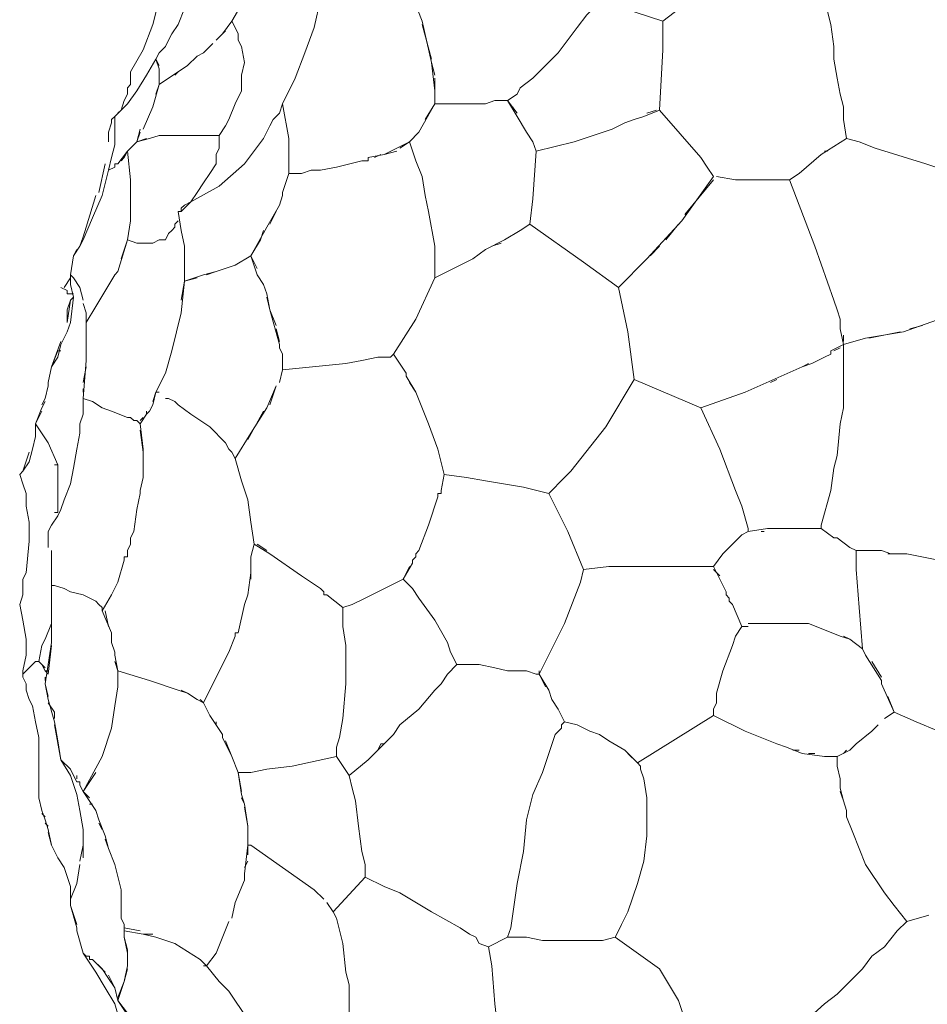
# Model space of a CAD drawing. Header units: inches. Extents: x 196 to 410, y 295 to 508.
# Tile 9 of 19: x 197 to 231, y 441 to 478. Entities that reach past the tile are written whole.
import ezdxf

# ---------------------------------------------------------------- set-up
doc = ezdxf.new("R2010")
doc.units = ezdxf.units.IN
doc.header["$MEASUREMENT"] = 0
doc.layers.add('Livello 1', color=7, linetype='Continuous')

# ---------------------------------------------------------------- blocks, each defined once
blk = doc.blocks.new('block 4')
at = {"layer": 'Livello 1', "color": 7, "lineweight": 9, "true_color": 0xffffff}
for points in [[(206.433, 481.72), (206.193, 481.479), (205.833, 480.64), (205.593, 479.92), (205.233, 479.2), (204.753, 478.359), (204.873, 478.12), (204.993, 477.88), (204.993, 477.64), (205.113, 477.399), (205.233, 476.8), (205.113, 476.32), (205.113, 475.72), (204.873, 475.24), (204.633, 474.64), (204.513, 474.399), (204.273, 474.04)], [(201.873, 476.92), (201.993, 477.16), (202.233, 477.399), (202.353, 477.64), (202.473, 477.88), (202.713, 478.24), (202.953, 478.84), (203.433, 479.92), (203.673, 481.6)], [(202.713, 481.24), (201.993, 479.2), (201.753, 478.24), (201.393, 477.28), (200.913, 476.439), (200.913, 476.2)], [(211.353, 479.92), (211.953, 478.359)], [(221.073, 478.359), (222.633, 479.56)], [(227.433, 478.24), (227.073, 479.68)], [(208.113, 479.2), (207.873, 478.12), (207.513, 477.16), (207.153, 476.2), (206.673, 475.24)], [(221.073, 477.28), (221.073, 478), (221.073, 478.359), (218.553, 479.2), (218.433, 478.84), (218.193, 478.6), (217.833, 478.12), (217.113, 477.16), (216.153, 476.2), (215.673, 475.84), (215.553, 475.6), (215.193, 475.359)], [(204.753, 478.359), (204.393, 477.88)], [(212.313, 476.8), (211.953, 478.359)], [(221.073, 478.359), (221.073, 478)], [(204.153, 477.64), (204.513, 478)], [(211.953, 478.24), (212.313, 476.92)], [(227.433, 478.24), (227.553, 477.399)], [(221.073, 477.88), (221.073, 477.28), (220.953, 475)], [(203.793, 477.28), (203.673, 477.16)], [(203.793, 477.28), (204.033, 477.52)], [(227.553, 477.28), (227.553, 477.399)], [(227.553, 477.28), (227.553, 477.16)], [(201.873, 476.92), (201.513, 476.32), (201.153, 475.72), (200.793, 475.24), (200.313, 474.76), (200.313, 473.68), (200.193, 473.2), (200.073, 472.72)], [(201.873, 476.92), (201.993, 476.56), (201.993, 476.32)], [(201.873, 476.92), (201.873, 476.92)], [(201.993, 476.68), (201.873, 476.92)], [(203.433, 477.04), (203.073, 476.68)], [(203.433, 477.04), (203.673, 477.16)], [(227.553, 477.16), (227.553, 477.16)], [(227.553, 477.16), (227.553, 477.16)], [(227.553, 477.16), (227.553, 477.04)], [(227.553, 477.16), (227.553, 477.16)], [(227.673, 476.2), (227.553, 476.92), (227.553, 477.04)], [(227.553, 476.92), (227.553, 476.92)], [(200.913, 475.96), (200.913, 476.08), (200.913, 476.439)], [(201.993, 475.96), (203.073, 476.68)], [(201.993, 476.32), (201.993, 476.56)], [(202.713, 476.439), (202.593, 476.32)], [(212.433, 475.72), (212.313, 476.8)], [(212.313, 476.8), (212.433, 476.32)], [(200.913, 476.08), (200.913, 475.96)], [(200.913, 476.08), (200.913, 476.08)], [(201.873, 475.6), (201.993, 475.96), (201.993, 476.32)], [(212.433, 476.2), (212.433, 475.72), (212.433, 475.359), (212.433, 475.24)], [(227.673, 476.2), (227.793, 475.6)], [(200.793, 475.72), (200.793, 475.6), (200.673, 475.359)], [(200.913, 475.96), (200.793, 475.84)], [(200.793, 475.84), (200.793, 475.72)], [(200.793, 475.84), (200.793, 475.84)], [(200.793, 475.84), (200.793, 475.84)], [(200.793, 475.84), (200.793, 475.84)], [(200.793, 475.72), (200.793, 475.72)], [(200.793, 475.72), (200.793, 475.72)], [(200.793, 475.72), (200.793, 475.72)], [(200.793, 475.72), (200.793, 475.72)], [(200.793, 475.72), (200.793, 475.72)], [(200.913, 475.96), (200.913, 475.96)], [(201.993, 475.96), (201.753, 475.12), (201.393, 474.28)], [(200.553, 475), (200.673, 475.359), (200.793, 475.6)], [(211.833, 474.16), (212.433, 475.24), (212.433, 475.359)], [(212.433, 475.479), (212.433, 475.6)], [(214.353, 475.24), (214.713, 475.359)], [(215.553, 474.88), (215.193, 475.359), (214.713, 475.359)], [(214.833, 475.359), (215.193, 475.359)], [(215.193, 475.359), (215.553, 474.76)], [(227.913, 474.88), (227.913, 475), (227.913, 475.12), (227.793, 475.6)], [(200.553, 475), (200.433, 474.88)], [(206.673, 475.24), (206.553, 474.88)], [(206.673, 475.24), (206.913, 473.92), (206.913, 472.6), (207.393, 472.6)], [(213.033, 475.24), (212.433, 475.24), (212.073, 474.64)], [(213.033, 475.24), (213.873, 475.24)], [(213.993, 475.24), (213.873, 475.24)], [(213.993, 475.24), (214.113, 475.24)], [(213.993, 475.24), (213.993, 475.24)], [(213.993, 475.24), (213.993, 475.24)], [(214.113, 475.24), (214.113, 475.24)], [(214.113, 475.24), (214.113, 475.24)], [(214.233, 475.24), (214.113, 475.24)], [(214.233, 475.24), (214.233, 475.24)], [(214.233, 475.24), (214.233, 475.24)], [(214.233, 475.24), (214.233, 475.24)], [(214.353, 475.24), (214.233, 475.24)], [(215.433, 475.12), (215.433, 475.12)], [(222.513, 473.2), (220.953, 475), (220.353, 474.76)], [(220.473, 474.88), (220.833, 475)], [(227.913, 475.12), (227.913, 475.12)], [(227.913, 475), (227.913, 475)], [(231.033, 472.96), (231.753, 472.72), (232.233, 472.84), (232.473, 472.96), (233.193, 473.2), (234.633, 473.8), (235.953, 474.52), (236.553, 474.88), (236.913, 475), (237.153, 475.24)], [(200.313, 474.76), (200.193, 474.64)], [(200.193, 474.64), (200.193, 474.52)], [(200.193, 474.64), (200.193, 474.52)], [(206.553, 474.88), (206.313, 474.64), (206.193, 474.399), (205.953, 473.92), (205.233, 472.96), (204.273, 472.12), (203.193, 471.52)], [(215.913, 474.16), (215.553, 474.76)], [(219.993, 474.64), (219.633, 474.52)], [(219.993, 474.64), (220.353, 474.76)], [(227.913, 474.88), (227.913, 474.88)], [(227.913, 474.88), (227.913, 474.76)], [(227.913, 474.88), (227.913, 474.88)], [(227.913, 474.76), (227.913, 474.76)], [(228.033, 473.92), (227.913, 474.64), (227.913, 474.76)], [(227.913, 474.76), (227.913, 474.76)], [(227.913, 474.64), (227.913, 474.64)], [(200.073, 474.16), (200.193, 474.52)], [(201.273, 474.28), (201.153, 473.8), (201.633, 473.92)], [(219.153, 474.28), (217.713, 473.8), (216.273, 473.439), (216.153, 471.64), (216.033, 470.68)], [(219.153, 474.28), (219.633, 474.52)], [(200.073, 474.16), (200.073, 473.8)], [(200.313, 472.96), (200.433, 472.96), (200.793, 473.439), (201.153, 473.8), (201.273, 474.16)], [(201.513, 473.92), (201.153, 473.8)], [(201.993, 474.04), (201.633, 473.92)], [(201.993, 474.04), (202.473, 474.04)], [(202.713, 474.04), (202.473, 474.04)], [(202.713, 474.04), (202.713, 474.04)], [(202.713, 474.04), (203.193, 474.04)], [(202.713, 474.04), (202.713, 474.04)], [(204.273, 474.04), (204.273, 473.92), (204.273, 473.8), (204.273, 473.56), (204.153, 473.32), (204.153, 472.96), (203.913, 472.6), (203.673, 472.24), (203.433, 471.88), (203.193, 471.52), (202.953, 471.399), (202.833, 471.28), (202.833, 471.16)], [(203.553, 474.04), (203.193, 474.04)], [(203.553, 474.04), (203.793, 474.04)], [(203.913, 474.04), (203.793, 474.04)], [(203.913, 474.04), (204.033, 474.04), (204.153, 474.04), (204.273, 474.04)], [(204.033, 474.04), (204.033, 474.04)], [(204.153, 474.04), (204.153, 474.04)], [(204.273, 474.04), (204.153, 474.04)], [(211.833, 474.16), (211.473, 473.8)], [(211.833, 474.16), (211.833, 474.16)], [(211.833, 474.16), (211.833, 474.16)], [(215.913, 474.16), (216.153, 473.8)], [(228.033, 473.92), (227.073, 473.32)], [(228.033, 473.92), (228.513, 473.8)], [(211.473, 473.8), (210.513, 473.32), (209.913, 473.2)], [(211.113, 473.56), (211.473, 473.8)], [(211.473, 473.8), (211.473, 473.8)], [(211.473, 473.8), (211.713, 473.08), (211.953, 472.479), (212.073, 471.76), (212.193, 471.16), (212.433, 469.84), (212.433, 469.24), (212.433, 469), (212.433, 468.64)], [(216.273, 473.439), (216.153, 473.8)], [(228.513, 473.8), (229.113, 473.56)], [(229.113, 473.56), (231.033, 472.96)], [(200.913, 471.399), (200.913, 472.359), (200.793, 473.439), (200.673, 473.2), (200.553, 473.08)], [(200.553, 473.08), (200.553, 473.08)], [(208.713, 472.84), (209.673, 473.08)], [(209.673, 473.08), (209.673, 473.08)], [(209.673, 473.08), (209.673, 473.08)], [(209.793, 473.08), (209.673, 473.08)], [(209.793, 473.08), (209.913, 473.08), (209.913, 473.2)], [(209.793, 473.08), (209.793, 473.08)], [(209.793, 473.08), (209.793, 473.08)], [(209.913, 473.08), (209.913, 473.08)], [(210.153, 473.2), (210.393, 473.32)], [(210.513, 473.32), (210.993, 473.439)], [(222.513, 473.2), (222.753, 472.84)], [(226.233, 472.6), (227.073, 473.32)], [(227.193, 473.439), (227.313, 473.439)], [(200.313, 472.96), (200.313, 472.84), (200.073, 472.72), (199.833, 471.76), (199.473, 470.92)], [(199.953, 472.96), (199.713, 471.88)], [(200.433, 472.96), (200.433, 472.96)], [(207.753, 472.72), (207.393, 472.6)], [(207.753, 472.72), (208.113, 472.72)], [(208.713, 472.84), (208.113, 472.72)], [(222.993, 472.479), (222.753, 472.84)], [(206.673, 471.88), (206.913, 472.6)], [(222.993, 472.479), (221.793, 470.8)], [(221.913, 471.04), (222.993, 472.359)], [(223.833, 472.359), (223.113, 472.479)], [(223.833, 472.359), (224.433, 472.359)], [(224.793, 472.359), (224.433, 472.359)], [(224.793, 472.359), (225.153, 472.359)], [(225.873, 472.359), (225.153, 472.359)], [(225.393, 472.359), (225.513, 472.359)], [(226.233, 472.6), (225.873, 472.359), (226.833, 469.84)], [(199.593, 471.76), (199.233, 470.56)], [(206.673, 471.88), (206.673, 471.76), (206.553, 471.399)], [(206.673, 471.88), (206.673, 471.88)], [(206.673, 471.88), (206.673, 471.88)], [(206.673, 471.76), (206.673, 471.76)], [(200.553, 469.359), (200.793, 470.08), (200.913, 470.8), (200.913, 471.399)], [(202.833, 471.16), (203.193, 471.52)], [(206.073, 470.56), (206.553, 471.399)], [(199.473, 470.92), (199.113, 470.08)], [(202.713, 471.16), (202.833, 470.439), (202.953, 469.84), (202.953, 469.24), (202.953, 468.52), (203.673, 468.76)], [(202.713, 471.16), (202.833, 471.16)], [(206.433, 471.16), (206.193, 470.68)], [(199.233, 470.56), (199.113, 470.2)], [(199.233, 470.56), (199.233, 470.56)], [(202.713, 470.8), (202.593, 470.68), (202.593, 470.56), (202.473, 470.439), (202.353, 470.32), (202.233, 470.08), (201.993, 470.08), (201.753, 469.96), (201.513, 469.96), (201.393, 469.96), (201.153, 469.96), (200.793, 470.08), (200.433, 468.88)], [(206.073, 470.56), (205.473, 469.479), (205.713, 468.76)], [(218.073, 469.24), (216.033, 470.68), (215.673, 470.439), (215.073, 470.08), (214.353, 469.72)], [(220.473, 469.359), (221.793, 470.8)], [(221.673, 470.68), (221.193, 470.08)], [(199.113, 470.2), (198.993, 469.84)], [(205.473, 469.479), (205.833, 470.08), (205.953, 470.439)], [(215.073, 470.08), (215.673, 470.439)], [(198.873, 469.72), (198.753, 469.479), (198.633, 468.76), (198.753, 468.64), (198.993, 468.28), (199.113, 467.8)], [(198.993, 469.84), (198.753, 469.479)], [(199.113, 470.08), (198.993, 469.84)], [(198.993, 469.84), (198.993, 469.84)], [(213.873, 469.359), (214.353, 469.72)], [(214.593, 469.84), (214.953, 469.96)], [(220.953, 469.84), (220.593, 469.479)], [(226.833, 469.84), (227.553, 467.8)], [(205.713, 469), (205.473, 469.479), (204.873, 469.12), (204.153, 468.88), (203.673, 468.76)], [(213.873, 469.359), (212.433, 468.64), (211.713, 467.08), (210.873, 465.76), (211.353, 465.04)], [(220.473, 469.359), (219.393, 468.28)], [(219.393, 468.28), (218.073, 469.24)], [(198.633, 468.76), (198.633, 468.52), (198.633, 468.399), (198.753, 467.92), (198.633, 466.96), (198.513, 466.6), (198.273, 466.12), (198.153, 465.64), (197.913, 465.28)], [(198.633, 468.64), (198.393, 468.28)], [(199.233, 466.96), (199.593, 467.56), (200.313, 468.76)], [(200.313, 468.76), (200.433, 468.88)], [(203.433, 468.64), (202.953, 468.52), (202.833, 467.8)], [(203.793, 468.76), (204.153, 468.88)], [(205.953, 468.399), (205.713, 468.76)], [(198.273, 468.28), (198.513, 468.16), (198.513, 468.04), (198.753, 468.04)], [(202.833, 467.32), (202.953, 468.52)], [(205.953, 468.399), (206.073, 468.04)], [(219.393, 468.28), (219.753, 466.6), (219.993, 464.8)], [(198.633, 467.8), (198.753, 467.92)], [(206.193, 467.439), (206.073, 468.04)], [(206.073, 467.92), (206.193, 467.439)], [(198.513, 466.96), (198.633, 467.8)], [(198.633, 467.8), (198.513, 467.439), (198.513, 466.96)], [(199.113, 467.68), (199.233, 467.32), (199.233, 466.96)], [(227.553, 467.8), (227.673, 467.439)], [(199.113, 464.08), (199.233, 465.52), (199.233, 466.479), (199.233, 466.6), (199.233, 466.72), (199.233, 466.96), (199.233, 467.32)], [(202.833, 467.32), (202.473, 465.88)], [(206.553, 466), (206.553, 466.12), (206.193, 467.439)], [(206.193, 467.439), (206.433, 466.84)], [(227.793, 467.08), (227.673, 467.439)], [(231.873, 467.2), (230.193, 466.6)], [(227.793, 467.08), (227.793, 466.72)], [(230.433, 466.72), (230.913, 466.84)], [(199.233, 466.72), (199.233, 466.72)], [(199.233, 466.6), (199.233, 466.6)], [(199.233, 466.479), (199.233, 465.52)], [(206.433, 466.72), (206.553, 466.24)], [(227.913, 466.12), (227.793, 466.72)], [(227.913, 466.479), (227.913, 466.24)], [(228.753, 466.359), (230.193, 466.6)], [(230.073, 466.6), (228.873, 466.359)], [(198.273, 466.24), (197.913, 465.28)], [(206.553, 466.12), (206.553, 466.12)], [(206.553, 466), (206.673, 465.76)], [(227.913, 466.12), (227.433, 465.88)], [(227.553, 465.88), (227.793, 466)], [(228.753, 466.359), (227.913, 466.12)], [(227.913, 466.12), (227.913, 465.88), (227.913, 465.76)], [(227.913, 466.12), (227.913, 466.12)], [(197.673, 464.08), (197.793, 464.56), (197.793, 464.68), (197.913, 465.28), (198.153, 465.88)], [(198.273, 465.88), (198.153, 465.88)], [(201.873, 464.32), (202.233, 465.04), (202.473, 465.88)], [(206.553, 464.68), (206.673, 465.16), (206.673, 465.76)], [(210.273, 465.64), (209.673, 465.52), (209.073, 465.399), (206.673, 465.16), (206.553, 464.68)], [(206.673, 465.76), (206.673, 465.76)], [(206.673, 465.76), (206.673, 465.76)], [(206.673, 465.64), (206.673, 465.16)], [(210.273, 465.64), (210.513, 465.64)], [(210.633, 465.64), (210.513, 465.64)], [(210.633, 465.64), (210.753, 465.64)], [(210.873, 465.76), (210.753, 465.64)], [(227.193, 465.64), (226.713, 465.399)], [(227.193, 465.64), (227.433, 465.76), (227.433, 465.88)], [(227.433, 465.76), (227.433, 465.76)], [(227.913, 465.88), (227.913, 465.88)], [(227.913, 465.64), (227.913, 465.76)], [(227.913, 465.64), (227.913, 463.72)], [(197.913, 465.28), (197.793, 464.68)], [(199.233, 465.28), (199.113, 464.68)], [(209.073, 465.399), (209.673, 465.52)], [(226.593, 465.399), (226.353, 465.28), (224.193, 464.32)], [(226.353, 465.28), (226.713, 465.399)], [(227.913, 463.96), (227.913, 465.28)], [(211.713, 464.32), (211.353, 464.92), (211.353, 465.04)], [(211.353, 464.92), (211.353, 464.92)], [(197.793, 464.56), (197.793, 464.56)], [(202.113, 464.8), (201.873, 464.32)], [(206.433, 464.56), (206.073, 463.72)], [(206.193, 463.84), (206.433, 464.56)], [(211.473, 464.68), (211.713, 464.32)], [(219.993, 464.8), (218.913, 463), (217.593, 461.32)], [(223.833, 460.6), (223.233, 462.16), (222.513, 463.72), (219.993, 464.8)], [(225.153, 464.68), (225.393, 464.8)], [(199.113, 464.439), (199.113, 464.32)], [(201.753, 463.96), (201.873, 464.32)], [(201.993, 464.32), (201.873, 464.32), (201.753, 463.84)], [(212.553, 462.16), (212.193, 463.12), (211.713, 464.32)], [(224.193, 464.32), (222.513, 463.72)], [(197.313, 463.12), (197.553, 463.72), (197.673, 463.96)], [(197.673, 464.08), (197.553, 463.84)], [(197.673, 464.08), (197.673, 464.08)], [(197.673, 464.08), (197.673, 464.08)], [(199.113, 464.08), (199.113, 463.479), (198.993, 463.12), (198.993, 462.76), (198.873, 462.16), (198.753, 461.439), (198.633, 460.84), (198.393, 460.24), (198.273, 459.88), (198.153, 459.64), (197.913, 459.28), (197.793, 459.04)], [(201.273, 463.12), (201.153, 463.24), (201.033, 463.24), (200.913, 463.359), (200.793, 463.359), (200.193, 463.6), (199.833, 463.72), (199.473, 463.96), (199.113, 464.08)], [(201.633, 463.6), (201.753, 463.84)], [(201.753, 463.84), (201.753, 463.84)], [(201.753, 463.84), (201.753, 463.84)], [(201.753, 463.84), (201.753, 463.84)], [(201.753, 463.84), (201.753, 463.84)], [(202.353, 464.08), (202.233, 464.08)], [(204.873, 461.8), (204.753, 462.04), (204.633, 462.16), (204.513, 462.399), (203.913, 463), (203.193, 463.479), (202.713, 463.84), (202.593, 463.96), (202.353, 464.08)], [(197.553, 463.6), (197.313, 463.12)], [(197.553, 463.72), (197.553, 463.72)], [(201.273, 463.12), (201.513, 463.479), (201.513, 463.6)], [(201.633, 463.6), (201.513, 463.479)], [(201.633, 463.72), (201.633, 463.72)], [(204.873, 461.8), (205.473, 462.76), (206.073, 463.72)], [(205.953, 463.6), (205.353, 462.52)], [(222.513, 463.72), (222.513, 463.72)], [(227.793, 463.12), (227.913, 463.72)], [(198.153, 461.56), (197.793, 462.399), (197.313, 463.12), (197.313, 462.64), (197.193, 462.16), (197.073, 461.68), (196.833, 461.32), (196.713, 461.2), (196.833, 460.84), (196.953, 460.479), (196.953, 460), (197.073, 459.399), (197.073, 458.68), (196.953, 457.479), (196.833, 457.24), (196.833, 456.88), (196.833, 456.64), (196.713, 456.28)], [(201.393, 463.359), (201.273, 463.24)], [(201.273, 463.12), (201.393, 462.16), (201.393, 461.08)], [(227.793, 463.12), (227.673, 461.92)], [(201.393, 461.2), (201.393, 462.04), (201.273, 462.88)], [(196.833, 461.32), (197.073, 462.04)], [(212.793, 461.2), (212.553, 462.16)], [(227.553, 461.439), (227.673, 461.92)], [(198.033, 459.76), (198.153, 459.76), (198.153, 460.24), (198.153, 460.6), (198.153, 461.08), (198.153, 461.56)], [(198.033, 461.56), (198.153, 461.56)], [(204.873, 461.8), (204.873, 461.8)], [(204.873, 461.8), (205.113, 460.96), (205.353, 460.24), (205.473, 459.399), (205.593, 458.56), (206.193, 458.2)], [(196.833, 461.32), (196.833, 461.32)], [(212.793, 461.2), (212.673, 460.6)], [(212.793, 461.2), (213.633, 461.08)], [(217.353, 461.08), (217.593, 461.32)], [(227.553, 461.439), (227.433, 460.6)], [(201.273, 460.6), (201.393, 461.08)], [(214.353, 460.96), (213.633, 461.08)], [(217.953, 457.12), (218.073, 457.6), (217.473, 459.04), (216.753, 460.479), (215.793, 460.72), (214.353, 460.96)], [(217.353, 461.08), (216.753, 460.479)], [(201.273, 460.6), (201.273, 460.479), (201.153, 459.88)], [(201.273, 460.479), (201.273, 460.479)], [(212.673, 460.6), (212.673, 460.479), (212.553, 460.479), (212.553, 460.359)], [(212.553, 460.479), (212.553, 460.479)], [(212.673, 460.6), (212.673, 460.6)], [(212.673, 460.6), (212.673, 460.6)], [(212.673, 460.6), (212.673, 460.6)], [(212.673, 460.479), (212.673, 460.479)], [(223.833, 460.6), (224.073, 460)], [(227.073, 459.28), (227.433, 460.6)], [(212.193, 459.28), (212.553, 460.359)], [(201.033, 459.04), (201.153, 459.88)], [(224.313, 459.16), (224.073, 460)], [(197.793, 459.04), (197.793, 458.439)], [(201.033, 459.04), (200.913, 458.8)], [(212.193, 459.28), (211.833, 458.32)], [(224.073, 458.92), (223.353, 458.2)], [(224.073, 458.92), (224.313, 459.04)], [(224.313, 459.16), (224.313, 459.04), (225.033, 459.16)], [(224.313, 459.04), (224.313, 459.04)], [(224.913, 459.04), (224.793, 459.04)], [(225.873, 459.16), (225.033, 459.16)], [(225.873, 459.16), (225.993, 459.16), (226.233, 459.16)], [(225.993, 459.16), (225.993, 459.16)], [(227.073, 459.16), (226.233, 459.16)], [(227.073, 459.28), (227.073, 459.16), (227.553, 458.8)], [(200.913, 458.68), (200.913, 458.56), (200.793, 458.32), (200.793, 458.2)], [(200.913, 458.8), (200.913, 458.8)], [(200.913, 458.8), (200.913, 458.8)], [(200.913, 458.68), (200.913, 458.8)], [(200.913, 458.68), (200.913, 458.68)], [(200.913, 458.68), (200.913, 458.68)], [(200.913, 458.56), (200.913, 458.56)], [(205.593, 458.56), (205.473, 458.08)], [(206.073, 458.32), (205.713, 458.56)], [(227.553, 458.8), (227.673, 458.8)], [(227.673, 458.8), (228.153, 458.439)], [(197.913, 458.32), (197.913, 458.08), (197.913, 457.96)], [(200.673, 458.08), (200.793, 458.08), (200.793, 458.2)], [(200.793, 458.32), (200.793, 458.32)], [(200.793, 458.2), (200.793, 458.2)], [(200.793, 458.2), (200.793, 458.2)], [(206.193, 458.2), (206.193, 458.2)], [(206.193, 458.2), (206.193, 458.2)], [(207.393, 457.359), (206.193, 458.2)], [(211.713, 458.08), (211.713, 458.2), (211.833, 458.32)], [(211.713, 458.2), (211.713, 458.2)], [(223.353, 458.2), (222.993, 457.72), (223.233, 457.24)], [(228.393, 458.32), (228.153, 458.439)], [(228.393, 458.32), (228.873, 458.32)], [(228.753, 458.32), (228.393, 458.32), (228.393, 457.6)], [(229.353, 458.32), (228.873, 458.32)], [(229.353, 458.32), (229.713, 458.2)], [(229.593, 458.2), (230.073, 458.2)], [(230.313, 458.2), (229.713, 458.2)], [(230.313, 458.2), (231.513, 457.96)], [(197.913, 457), (197.913, 458.08)], [(200.433, 457.12), (200.673, 457.96)], [(200.673, 458.08), (200.673, 457.96)], [(200.793, 458.08), (200.793, 458.08)], [(205.473, 457.24), (205.473, 458.08)], [(211.233, 457.24), (211.593, 457.84)], [(211.713, 458.08), (211.593, 457.96), (211.593, 457.84)], [(211.593, 457.96), (211.593, 457.96)], [(197.913, 457.6), (197.913, 457), (198.033, 457), (198.393, 456.88), (198.633, 456.76), (199.113, 456.64), (199.593, 456.399), (199.713, 456.28), (199.833, 456.16), (199.833, 456.04)], [(205.473, 457.479), (205.353, 456.64)], [(211.473, 457.72), (211.233, 457.24), (211.593, 456.88), (211.833, 456.52), (212.433, 455.68), (212.913, 454.84), (213.033, 454.479), (213.273, 454)], [(218.073, 457.6), (219.033, 457.72)], [(219.273, 457.72), (219.153, 457.72), (219.033, 457.72)], [(219.153, 457.72), (219.153, 457.72)], [(219.273, 457.72), (219.273, 457.72)], [(219.273, 457.72), (219.273, 457.72)], [(219.273, 457.72), (219.273, 457.72)], [(220.593, 457.72), (219.273, 457.72)], [(220.593, 457.72), (221.673, 457.72)], [(222.993, 457.72), (221.673, 457.72)], [(223.233, 457.359), (222.993, 457.6)], [(228.393, 457.6), (228.513, 456.16), (228.633, 454.6)], [(200.433, 457.12), (200.193, 456.64), (199.833, 456.04), (200.193, 455.2), (200.193, 455.08)], [(207.393, 457.359), (208.113, 456.88)], [(211.233, 457.24), (209.793, 456.52), (209.313, 456.28), (208.953, 456.16)], [(211.233, 457.24), (211.233, 457.24)], [(217.953, 457.12), (217.353, 455.56), (216.633, 454.12)], [(223.473, 456.76), (223.233, 457.24)], [(197.913, 457), (197.913, 456.28), (197.913, 455.439), (197.913, 454.84)], [(208.953, 456.16), (208.353, 456.64), (208.233, 456.64), (208.233, 456.76), (208.113, 456.88)], [(208.233, 456.76), (208.233, 456.76)], [(223.473, 456.76), (223.473, 456.64)], [(199.833, 456.04), (200.193, 456.64)], [(205.233, 456.28), (205.353, 456.64)], [(208.233, 456.64), (208.233, 456.64)], [(208.353, 456.64), (208.353, 456.64)], [(223.593, 456.52), (223.473, 456.64)], [(223.593, 456.52), (223.593, 456.52)], [(223.593, 456.52), (223.593, 456.399)], [(223.593, 456.52), (223.593, 456.52)], [(223.593, 456.399), (223.593, 456.399)], [(224.073, 455.439), (223.713, 456.28), (223.593, 456.399)], [(223.593, 456.399), (223.593, 456.399)], [(196.713, 456.28), (196.833, 455.68), (196.953, 454.96), (196.953, 454.359), (196.833, 453.76)], [(197.913, 455.439), (197.913, 456.28)], [(197.913, 455.56), (197.913, 456.04)], [(200.073, 455.439), (199.953, 456.04)], [(205.233, 456.28), (204.993, 455.2)], [(208.713, 450.52), (208.713, 450.88), (208.833, 451.24), (208.953, 451.96), (209.073, 453.28), (209.073, 454.12), (209.073, 454.72), (208.953, 455.439), (208.953, 456.16)], [(223.713, 456.28), (223.713, 456.28)], [(197.913, 455.56), (197.673, 454.96), (197.553, 454.72)], [(197.913, 455.92), (197.913, 455.56)], [(224.313, 455.56), (224.553, 455.56)], [(224.673, 455.56), (224.553, 455.56)], [(224.673, 455.56), (224.913, 455.56), (225.033, 455.56)], [(224.913, 455.56), (224.913, 455.56)], [(225.033, 455.56), (225.033, 455.56)], [(225.033, 455.56), (225.033, 455.56)], [(227.793, 455.08), (227.193, 455.32), (226.593, 455.56), (225.873, 455.56), (225.153, 455.56), (225.033, 455.56)], [(225.153, 455.56), (225.153, 455.56)], [(200.193, 455.2), (200.193, 455.2)], [(204.873, 455.08), (204.873, 455.2), (204.993, 455.2)], [(204.873, 455.2), (204.873, 455.2)], [(224.073, 455.439), (223.833, 455.08), (223.713, 454.72), (223.353, 453.76), (223.113, 452.92), (223.113, 452.56), (222.993, 452.32), (222.993, 452.08)], [(224.073, 455.439), (224.313, 455.439)], [(197.673, 453.28), (197.793, 454), (197.913, 454.84)], [(200.193, 455.08), (200.193, 455.08)], [(200.193, 454.96), (200.193, 455.08)], [(200.193, 455.08), (200.193, 455.08)], [(200.193, 454.96), (200.193, 454.96)], [(200.193, 454.84), (200.193, 454.96)], [(200.193, 454.96), (200.193, 454.96)], [(200.193, 454.96), (200.193, 454.96)], [(200.193, 454.84), (200.313, 454.479), (200.313, 454.359), (200.433, 453.76), (201.633, 453.399), (202.713, 453.04)], [(203.553, 452.68), (203.673, 452.56), (204.153, 453.52), (204.633, 454.479), (204.873, 455.08)], [(204.873, 455.08), (204.873, 455.08)], [(204.873, 455.08), (204.873, 455.08)], [(204.873, 455.08), (204.873, 455.08)], [(227.793, 455.08), (228.153, 454.96), (228.633, 454.6)], [(228.753, 454.359), (228.633, 454.6), (228.153, 454.96), (227.913, 455.08)], [(197.553, 454.72), (197.433, 454.12)], [(197.913, 454.72), (197.793, 453.64)], [(204.753, 454.72), (204.753, 454.72)], [(196.833, 453.76), (196.833, 453.64), (197.073, 453.88), (197.313, 454.12)], [(197.313, 454.12), (197.433, 454.12)], [(197.673, 453.88), (197.553, 454), (197.433, 454.12)], [(200.433, 453.76), (200.313, 454.12)], [(216.633, 454.12), (216.393, 453.64), (216.753, 453.04)], [(228.753, 454.359), (229.353, 453.399)], [(229.353, 453.52), (228.993, 454.12)], [(196.833, 453.76), (196.833, 453.52)], [(197.553, 454), (197.673, 453.76), (197.793, 453.64)], [(197.673, 453.76), (197.673, 453.76)], [(197.793, 453.76), (197.673, 453.76)], [(200.433, 453.76), (200.433, 453.16), (200.313, 452.439)], [(212.913, 453.64), (213.273, 454)], [(213.273, 454), (214.113, 454)], [(214.113, 454), (214.713, 453.88)], [(214.713, 453.88), (215.193, 453.76)], [(215.193, 453.76), (215.553, 453.76)], [(215.553, 453.76), (215.913, 453.76)], [(215.913, 453.76), (216.273, 453.64)], [(216.393, 453.64), (216.393, 453.76)], [(196.833, 453.64), (196.833, 453.52), (196.953, 453.28), (196.953, 453.04), (197.073, 452.68), (197.193, 452.439), (197.313, 451.84), (197.433, 451.24), (197.433, 450.16), (197.433, 449.56), (197.433, 449.32), (197.433, 448.96)], [(197.673, 453.52), (197.673, 453.399)], [(197.793, 453.64), (197.793, 453.64)], [(209.913, 450.399), (210.873, 451.359), (211.113, 451.72), (211.833, 452.32), (212.433, 453.04), (212.673, 453.28), (212.913, 453.64)], [(216.633, 453.16), (216.393, 453.64), (216.273, 453.64)], [(229.353, 453.28), (229.353, 453.399)], [(197.673, 453.28), (197.793, 452.68)], [(197.793, 452.8), (197.673, 453.28)], [(202.713, 453.04), (203.073, 452.92)], [(204.393, 451.359), (203.913, 452.08), (203.673, 452.56), (203.433, 452.68), (203.073, 452.92), (202.833, 453.04)], [(216.873, 452.68), (216.753, 453.04)], [(229.353, 453.28), (229.833, 452.2)], [(198.033, 451.84), (197.793, 452.68)], [(203.433, 452.68), (203.433, 452.68)], [(216.873, 452.68), (217.113, 452.32)], [(229.833, 452.2), (229.593, 452.8)], [(197.793, 452.56), (198.033, 452.2), (198.033, 451.96)], [(200.313, 452.439), (200.193, 451.6), (199.833, 450.52)], [(203.673, 452.56), (203.913, 452.08)], [(217.353, 451.84), (217.113, 452.32)], [(229.833, 452.2), (229.473, 451.96)], [(231.873, 450.399), (231.513, 451.479), (230.673, 451.84), (229.833, 452.2)], [(198.033, 451.84), (198.153, 451.12), (198.273, 450.399)], [(204.153, 451.84), (204.153, 451.72)], [(217.353, 451.84), (217.233, 451.72), (217.233, 451.6), (216.993, 451.359), (216.753, 450.64), (216.513, 449.92), (216.153, 449.08), (215.913, 448.12), (215.793, 446.92), (215.553, 445.72), (215.313, 444.04)], [(217.353, 451.84), (217.833, 451.72)], [(219.753, 450.64), (220.113, 450.28), (222.993, 452.08)], [(222.993, 452.08), (224.193, 451.479), (225.393, 451)], [(198.273, 450.399), (198.033, 451.72)], [(217.833, 451.72), (218.313, 451.479)], [(218.673, 451.359), (218.313, 451.479), (217.833, 451.72)], [(228.393, 451), (228.993, 451.479)], [(229.233, 451.72), (228.993, 451.479)], [(229.233, 451.72), (229.233, 451.72)], [(204.393, 451.359), (204.393, 451.24)], [(204.753, 450.52), (204.393, 451.24)], [(204.513, 451.12), (204.753, 450.52)], [(218.673, 451.359), (219.033, 451.12)], [(220.113, 450.28), (219.633, 450.76), (219.033, 451.12)], [(210.273, 450.76), (210.393, 451)], [(210.513, 451), (210.393, 451)], [(225.753, 450.88), (225.393, 451)], [(225.753, 450.88), (226.353, 450.64)], [(226.233, 450.76), (225.993, 450.76)], [(227.313, 450.52), (227.553, 450.52), (227.673, 450.52), (228.153, 450.76)], [(228.033, 450.76), (227.913, 450.64)], [(228.393, 451), (228.153, 450.76)], [(198.873, 449.56), (198.753, 449.8), (198.633, 450.04), (198.273, 450.399), (198.633, 449.8), (198.873, 449.08), (198.993, 448.479), (199.113, 447.76)], [(199.833, 450.52), (199.113, 449.2), (199.353, 448.96)], [(204.753, 450.52), (204.993, 449.92), (205.473, 449.92), (206.073, 450.04), (207.033, 450.16), (208.713, 450.52)], [(208.713, 450.52), (209.193, 449.8), (209.913, 450.399)], [(209.913, 450.399), (209.913, 450.399)], [(227.313, 450.52), (227.193, 450.52), (226.353, 450.64)], [(226.593, 450.64), (226.833, 450.64)], [(227.193, 450.52), (227.193, 450.52)], [(227.313, 450.52), (227.313, 450.52)], [(227.673, 450.52), (227.553, 450.52), (227.313, 450.52)], [(227.313, 450.52), (227.313, 450.52)], [(227.673, 450.52), (227.673, 450.28)], [(198.633, 450.04), (198.753, 449.8)], [(220.473, 447.52), (220.473, 447.64), (220.473, 447.88), (220.473, 448.24), (220.473, 448.96), (220.353, 449.68), (220.233, 450.04), (220.233, 450.16), (220.113, 450.28)], [(227.673, 450.28), (227.673, 450.28)], [(227.673, 450.16), (227.673, 450.28)], [(227.673, 450.28), (227.673, 450.28)], [(227.673, 450.16), (227.673, 450.16)], [(227.673, 450.16), (227.793, 449.68)], [(227.673, 450.16), (227.673, 450.16)], [(198.873, 449.8), (198.873, 449.68)], [(198.993, 449.439), (199.113, 449.2), (199.593, 449.92)], [(204.993, 449.92), (205.113, 449.2)], [(205.113, 449.08), (204.993, 449.92)], [(209.793, 445.96), (209.793, 446.439), (209.673, 446.92), (209.553, 447.88), (209.433, 448.84), (209.313, 449.32), (209.193, 449.8)], [(227.793, 449.439), (227.793, 449.68)], [(198.873, 449.56), (198.993, 449.56)], [(199.593, 448.479), (199.113, 449.2), (198.993, 449.439), (198.993, 449.56)], [(198.993, 449.439), (198.993, 449.439)], [(227.793, 449.439), (227.793, 449.32)], [(227.913, 448.84), (227.793, 449.32)], [(197.433, 448.96), (197.553, 448.479)], [(197.433, 448.96), (197.433, 448.96)], [(197.673, 448.12), (197.553, 448.479), (197.433, 448.96)], [(205.113, 449.08), (205.233, 448.72)], [(205.353, 446.8), (205.353, 447.16), (205.353, 447.88), (205.233, 448.72), (205.113, 448.96)], [(227.793, 449.2), (227.913, 448.84)], [(199.353, 448.72), (199.473, 448.72)], [(199.593, 448.479), (199.713, 448.12)], [(205.233, 448.6), (205.353, 447.88)], [(227.913, 448.84), (228.033, 448.479), (228.033, 448.24), (228.273, 447.64), (228.753, 446.439), (229.473, 445.359), (229.833, 444.88), (230.313, 444.28), (231.153, 444.52)], [(197.553, 448.359), (197.673, 448.24)], [(197.673, 448.12), (197.793, 447.76)], [(199.953, 447.52), (199.713, 448.12)], [(197.793, 447.88), (197.673, 448)], [(197.913, 447.16), (197.793, 447.76)], [(199.113, 446.68), (199.113, 447.76)], [(199.713, 448), (199.833, 447.76)], [(197.793, 447.64), (197.913, 447.16), (198.153, 446.68)], [(199.953, 447.52), (200.073, 447.04), (200.313, 446.439)], [(200.313, 446.439), (200.073, 447.04), (199.953, 447.399)], [(219.273, 443.68), (219.393, 443.92), (219.513, 444.16), (219.753, 444.64), (220.113, 445.72), (220.353, 446.56), (220.473, 447.52)], [(199.113, 447.16), (198.993, 446.56)], [(205.353, 447.16), (205.233, 446.08)], [(207.873, 445.479), (206.673, 446.32), (205.473, 447.16), (205.353, 447.16)], [(198.153, 446.68), (198.393, 446.32), (198.633, 445.6), (198.633, 445.12), (198.633, 444.88)], [(198.993, 446.439), (198.873, 445.72), (198.633, 445.12)], [(200.673, 444.16), (200.553, 444.399), (200.553, 445.479), (200.313, 446.439)], [(205.233, 446.32), (205.353, 446.56)], [(205.233, 445.96), (205.233, 446.08)], [(205.233, 445.96), (205.233, 445.84)], [(209.793, 445.96), (208.593, 444.64)], [(214.473, 443.32), (214.113, 443.439), (213.993, 443.68), (213.753, 443.8), (213.393, 444.04), (212.313, 444.64), (211.113, 445.359), (210.513, 445.6), (209.793, 445.96)], [(204.873, 445), (205.233, 445.84)], [(198.633, 445.12), (198.633, 444.88)], [(198.873, 444.16), (198.633, 444.88), (198.633, 445.12)], [(207.873, 445.479), (208.233, 445.12)], [(198.633, 444.88), (198.873, 444.04)], [(204.873, 445), (204.753, 444.399)], [(208.353, 445), (208.593, 444.64)], [(200.553, 444.399), (200.553, 444.399)], [(209.073, 442.359), (208.953, 443.439), (208.713, 444.399), (208.593, 444.64)], [(200.553, 440.32), (200.313, 441.16), (199.953, 441.76), (199.593, 442.359), (199.113, 443.08), (198.873, 443.92), (198.873, 444.04)], [(200.673, 444.16), (200.673, 444.04)], [(200.673, 443.8), (200.673, 444.04)], [(201.273, 443.92), (200.673, 444.04), (200.673, 443.92)], [(204.633, 444.28), (204.153, 443.08), (203.793, 442.6)], [(215.313, 444.04), (215.193, 443.68), (215.913, 443.68)], [(230.313, 444.28), (229.953, 443.92)], [(230.313, 444.28), (230.313, 444.28)], [(198.873, 443.92), (198.873, 443.92)], [(200.073, 442.24), (200.313, 441.76), (200.433, 441.28), (200.673, 442), (200.793, 442.6), (200.793, 443.2), (200.673, 443.68)], [(200.673, 443.92), (201.393, 443.8), (201.873, 443.68)], [(200.673, 443.8), (200.673, 443.68)], [(200.673, 443.68), (200.793, 443.08), (200.793, 442.6)], [(201.753, 443.8), (201.393, 443.8)], [(201.873, 443.68), (202.593, 443.439), (203.553, 442.84)], [(215.193, 443.68), (214.473, 443.32), (214.593, 442.6)], [(215.553, 443.68), (215.433, 443.68)], [(216.513, 443.56), (215.913, 443.68)], [(218.793, 443.56), (219.273, 443.68)], [(219.273, 443.68), (219.273, 443.68)], [(219.273, 443.68), (220.953, 442.479), (221.673, 441.28), (222.153, 439.84)], [(229.953, 443.92), (229.473, 443.32), (228.993, 442.96)], [(216.513, 443.56), (216.513, 443.56)], [(216.513, 443.56), (216.633, 443.56), (216.873, 443.56), (217.353, 443.56)], [(216.513, 443.56), (216.513, 443.56)], [(216.633, 443.56), (216.633, 443.56)], [(217.353, 443.56), (218.793, 443.56)], [(199.113, 443.08), (199.233, 442.96)], [(199.233, 442.96), (199.233, 442.96)], [(199.233, 442.96), (199.233, 442.96)], [(199.353, 442.96), (199.233, 442.96)], [(199.353, 442.96), (199.353, 442.96)], [(199.353, 442.96), (199.353, 442.96)], [(199.353, 442.96), (199.353, 442.96)], [(200.793, 440.8), (200.433, 441.28), (200.313, 441.76), (200.073, 442.12), (199.833, 442.479), (199.473, 442.84), (199.353, 442.84), (199.353, 442.96)], [(228.993, 442.96), (228.633, 442.479)], [(199.353, 442.84), (199.353, 442.84)], [(199.473, 442.84), (199.953, 442.359)], [(203.553, 442.84), (203.793, 442.6)], [(203.793, 442.6), (203.673, 442.6)], [(206.913, 437.2), (206.673, 437.68), (206.313, 438.399), (206.073, 439), (205.953, 439.479), (205.353, 440.56), (204.633, 441.64), (204.273, 442), (203.793, 442.6)], [(203.793, 442.6), (203.793, 442.6)], [(214.593, 442.6), (214.713, 441.16), (214.833, 440.08)], [(200.793, 442.479), (200.673, 442), (200.433, 441.399)], [(200.673, 442.24), (200.673, 442.24)], [(209.073, 442.359), (209.193, 441.88)], [(209.193, 440.32), (209.193, 441.88), (209.073, 442.359)], [(227.673, 441.52), (228.633, 442.479)], [(227.673, 441.52), (227.193, 441.16)], [(200.433, 441.28), (200.913, 440.56)], [(225.873, 439.96), (227.193, 441.16)]]:
    blk.add_lwpolyline(points, dxfattribs=at)

msp = doc.modelspace()

# ---------------------------------------------------------------- block references
at = {"layer": 'Livello 1'}
msp.add_blockref('block 4', (0, 0), dxfattribs=at)

doc.saveas('drawing.dxf')
